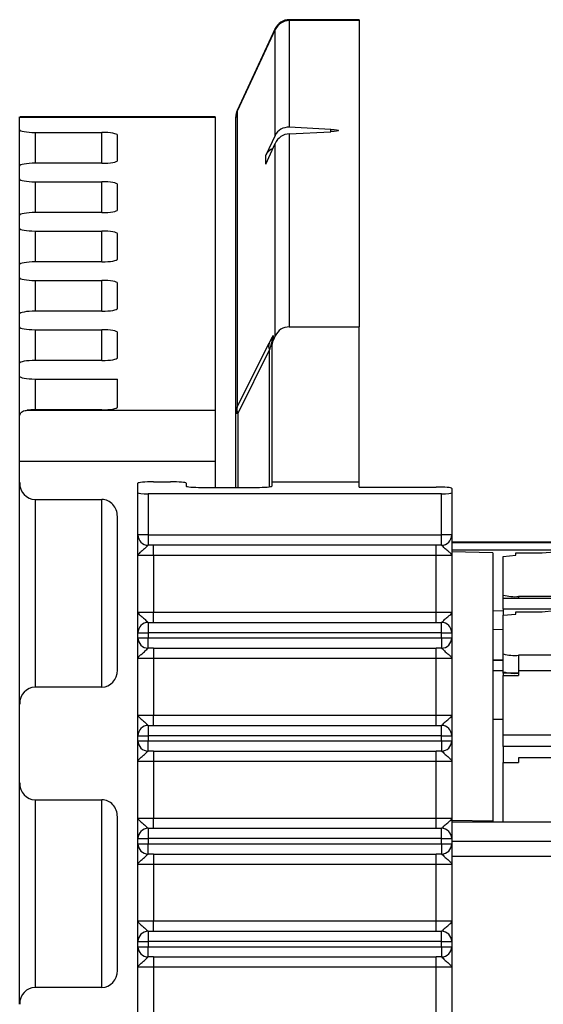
# Model space of a CAD drawing. Header units: millimetres. Extents: x 0 to 594, y 0 to 420.
# Tile 10 of 94: x 193 to 204, y 92 to 111. Entities that reach past the tile are written whole.
import ezdxf

# ---------------------------------------------------------------- set-up
doc = ezdxf.new("R2010")
doc.units = ezdxf.units.MM

msp = doc.modelspace()

# ---------------------------------------------------------------- linework, layer by layer
at = {"color": 7, "linetype": 'Continuous', "lineweight": 25}
for p, q in [((200.035, 111.397), (198.676, 111.397)), ((198.676, 111.397), (198.676, 111.378)), ((198.676, 111.378), (198.676, 109.306)), ((200.035, 111.378), (198.676, 111.378)), ((200.035, 111.397), (200.035, 111.378)), ((200.035, 111.378), (200.035, 105.428)), ((198.405, 111.223), (197.663, 109.634)), ((198.405, 111.205), (197.663, 109.622)), ((198.405, 111.205), (198.405, 111.223)), ((198.405, 109.147), (198.405, 111.205)), ((197.663, 109.634), (197.663, 109.622)), ((197.663, 109.622), (197.663, 103.872)), ((193.435, 109.508), (193.448, 109.502)), ((193.435, 109.498), (193.435, 109.508)), ((193.435, 109.26), (193.435, 109.498)), ((197.235, 109.498), (193.435, 109.498)), ((197.235, 109.509), (193.448, 109.509)), ((197.235, 109.509), (197.235, 109.498)), ((197.235, 109.498), (197.235, 103.809)), ((197.635, 109.495), (197.635, 109.507)), ((197.635, 103.746), (197.635, 109.495)), ((193.435, 108.553), (193.435, 109.26)), ((199.485, 109.265), (198.676, 109.306)), ((199.485, 109.22), (199.485, 109.265)), ((193.735, 109.206), (195.035, 109.206)), ((193.735, 109.206), (193.735, 108.607)), ((195.035, 108.607), (195.035, 109.206)), ((195.335, 108.661), (195.335, 109.152)), ((198.405, 109.147), (198.221, 108.764)), ((198.676, 109.179), (199.485, 109.22)), ((198.676, 109.179), (198.676, 105.428)), ((198.221, 108.592), (198.405, 108.993)), ((198.405, 105.255), (198.405, 108.993)), ((198.221, 108.592), (198.221, 108.764)), ((193.435, 108.302), (193.435, 108.553)), ((195.035, 108.607), (193.735, 108.607)), ((193.435, 107.595), (193.435, 108.302)), ((193.735, 108.248), (195.035, 108.248)), ((193.735, 108.248), (193.735, 107.649)), ((195.035, 107.649), (195.035, 108.248)), ((195.335, 107.703), (195.335, 108.194)), ((193.435, 107.344), (193.435, 107.595)), ((195.035, 107.649), (193.735, 107.649)), ((193.435, 106.637), (193.435, 107.344)), ((193.735, 107.29), (195.035, 107.29)), ((193.735, 107.29), (193.735, 106.691)), ((195.035, 106.691), (195.035, 107.29)), ((195.335, 106.745), (195.335, 107.236)), ((193.435, 106.385), (193.435, 106.637)), ((195.035, 106.691), (193.735, 106.691)), ((193.435, 105.679), (193.435, 106.385)), ((193.735, 106.331), (195.035, 106.331)), ((193.735, 106.331), (193.735, 105.733)), ((195.035, 105.733), (195.035, 106.331)), ((195.335, 105.787), (195.335, 106.278)), ((193.435, 105.427), (193.435, 105.679)), ((195.035, 105.733), (193.735, 105.733)), ((193.435, 104.721), (193.435, 105.427)), ((198.676, 105.428), (200.035, 105.428)), ((200.035, 102.417), (200.035, 105.428)), ((193.735, 105.373), (195.035, 105.373)), ((193.735, 105.373), (193.735, 104.775)), ((195.035, 104.775), (195.035, 105.373)), ((195.335, 104.829), (195.335, 105.319)), ((198.363, 105.259), (198.363, 105.166)), ((198.405, 105.255), (198.363, 105.166)), ((197.663, 103.872), (198.283, 105.112)), ((198.335, 105.039), (198.335, 105.132)), ((198.335, 105.039), (198.335, 102.417)), ((198.295, 104.986), (197.676, 103.746)), ((198.295, 102.322), (198.295, 104.986)), ((193.435, 104.469), (193.435, 104.721)), ((195.035, 104.775), (193.735, 104.775)), ((193.435, 103.697), (193.435, 104.469)), ((193.735, 104.415), (195.335, 104.415)), ((193.735, 104.415), (193.735, 103.816)), ((195.335, 103.87), (195.335, 104.415)), ((193.435, 102.812), (193.435, 103.697)), ((193.579, 103.809), (197.235, 103.809)), ((195.035, 103.816), (193.735, 103.816)), ((197.235, 103.809), (197.235, 102.812)), ((197.676, 103.746), (197.635, 103.746)), ((197.635, 102.309), (197.635, 103.746)), ((197.676, 103.746), (197.676, 102.309)), ((193.435, 102.402), (193.435, 102.812)), ((197.235, 102.812), (193.435, 102.812)), ((197.235, 102.812), (197.235, 102.309)), ((193.435, 98.1), (193.435, 102.402)), ((195.735, 102.203), (195.735, 102.391)), ((196.035, 102.417), (196.369, 102.417)), ((196.67, 102.391), (196.673, 102.335)), ((198.335, 102.417), (198.335, 102.335)), ((198.335, 102.417), (200.035, 102.417)), ((200.035, 102.316), (200.035, 102.417)), ((195.735, 101.385), (195.735, 102.203)), ((195.935, 102.185), (195.935, 101.385)), ((201.635, 102.185), (195.935, 102.185)), ((196.975, 102.309), (198.035, 102.309)), ((200.035, 102.316), (201.535, 102.316)), ((201.635, 101.385), (201.635, 102.185)), ((201.835, 102.29), (201.835, 102.203)), ((201.835, 102.203), (201.835, 101.385)), ((193.735, 102.074), (195.035, 102.074)), ((193.735, 102.074), (193.735, 98.428)), ((195.035, 98.428), (195.035, 102.074)), ((195.335, 98.757), (195.335, 101.745)), ((195.935, 101.385), (195.735, 101.385)), ((195.935, 101.385), (201.635, 101.385)), ((195.935, 101.385), (195.935, 101.185)), ((201.635, 101.185), (201.635, 101.385)), ((201.835, 101.385), (201.635, 101.385)), ((221.335, 101.247), (201.835, 101.247)), ((221.335, 101.235), (201.835, 101.235)), ((196.035, 101.185), (195.935, 101.185)), ((201.535, 101.185), (196.035, 101.185)), ((196.035, 100.985), (196.035, 101.185)), ((201.635, 101.185), (201.535, 101.185)), ((201.535, 100.985), (201.535, 101.185)), ((212.935, 101.091), (201.835, 101.091)), ((202.635, 101.039), (201.835, 101.054)), ((202.635, 101.039), (202.635, 95.825)), ((203.08, 100.991), (203.08, 101.035)), ((203.08, 101.035), (203.59, 101.035)), ((203.59, 101.035), (203.835, 101.056)), ((196.035, 100.985), (195.735, 100.985)), ((195.735, 99.885), (195.735, 100.985)), ((201.535, 100.985), (196.035, 100.985)), ((196.035, 100.985), (196.035, 99.885)), ((201.835, 100.985), (201.535, 100.985)), ((201.535, 99.885), (201.535, 100.985)), ((201.835, 100.985), (201.835, 99.885)), ((202.835, 100.969), (203.08, 100.991)), ((202.835, 100.215), (202.835, 100.969)), ((202.835, 100.154), (202.835, 100.215)), ((202.835, 99.941), (202.835, 100.154)), ((202.835, 100.154), (212.935, 100.154)), ((212.485, 100.189), (203.135, 100.189)), ((203.135, 100.189), (203.135, 100.154)), ((195.735, 99.885), (196.035, 99.885)), ((196.035, 99.685), (196.035, 99.885)), ((196.035, 99.885), (201.535, 99.885)), ((201.535, 99.685), (201.535, 99.885)), ((201.535, 99.885), (201.835, 99.885)), ((202.635, 99.915), (202.835, 99.914)), ((212.785, 99.941), (202.835, 99.941)), ((202.835, 99.941), (202.835, 99.827)), ((203.08, 99.849), (203.08, 99.893)), ((203.08, 99.893), (203.59, 99.893)), ((203.59, 99.893), (203.835, 99.915)), ((195.935, 99.685), (195.935, 99.485)), ((195.935, 99.685), (196.035, 99.685)), ((196.035, 99.685), (201.535, 99.685)), ((201.535, 99.685), (201.635, 99.685)), ((201.635, 99.485), (201.635, 99.685)), ((202.835, 99.827), (203.08, 99.849)), ((202.835, 99.074), (202.835, 99.827)), ((195.735, 99.385), (195.735, 99.485)), ((195.735, 99.485), (195.935, 99.485)), ((201.635, 99.485), (195.935, 99.485)), ((195.935, 99.485), (195.935, 99.385)), ((201.635, 99.485), (201.835, 99.485)), ((201.635, 99.385), (201.635, 99.485)), ((201.835, 99.485), (201.835, 99.385)), ((202.835, 99.543), (202.635, 99.546)), ((195.735, 99.385), (195.935, 99.385)), ((195.935, 99.185), (195.935, 99.385)), ((195.935, 99.385), (201.635, 99.385)), ((201.635, 99.385), (201.835, 99.385)), ((201.635, 99.385), (201.635, 99.185)), ((196.035, 99.185), (195.935, 99.185)), ((196.035, 99.185), (201.535, 99.185)), ((196.035, 99.185), (196.035, 98.985)), ((201.635, 99.185), (201.535, 99.185)), ((201.535, 98.985), (201.535, 99.185)), ((196.035, 98.985), (195.735, 98.985)), ((195.735, 97.885), (195.735, 98.985)), ((201.535, 98.985), (196.035, 98.985)), ((196.035, 98.985), (196.035, 97.885)), ((201.835, 98.985), (201.535, 98.985)), ((201.535, 97.885), (201.535, 98.985)), ((201.835, 98.985), (201.835, 97.885)), ((202.835, 98.951), (202.635, 98.951)), ((202.835, 98.949), (202.635, 98.949)), ((202.835, 98.725), (202.835, 99.074)), ((212.485, 99.047), (203.135, 99.047)), ((203.135, 99.047), (203.135, 98.744)), ((202.835, 98.742), (202.635, 98.742)), ((202.835, 98.699), (202.835, 98.725)), ((212.985, 98.744), (203.135, 98.744)), ((203.135, 98.744), (203.135, 98.654)), ((203.135, 98.699), (202.835, 98.699)), ((202.835, 98.699), (202.835, 98.654)), ((202.835, 97.504), (202.835, 98.654)), ((202.835, 98.654), (203.135, 98.654)), ((195.035, 98.428), (193.735, 98.428)), ((193.435, 96.568), (193.435, 98.1)), ((195.735, 97.885), (196.035, 97.885)), ((196.035, 97.685), (196.035, 97.885)), ((196.035, 97.885), (201.535, 97.885)), ((201.535, 97.685), (201.535, 97.885)), ((201.535, 97.885), (201.835, 97.885)), ((202.635, 97.808), (202.835, 97.808)), ((195.935, 97.685), (195.935, 97.485)), ((195.935, 97.685), (196.035, 97.685)), ((196.035, 97.685), (201.535, 97.685)), ((201.535, 97.685), (201.635, 97.685)), ((201.635, 97.485), (201.635, 97.685)), ((195.735, 97.385), (195.735, 97.485)), ((195.735, 97.485), (195.935, 97.485)), ((195.735, 97.385), (195.935, 97.385)), ((195.935, 97.485), (195.935, 97.385)), ((201.635, 97.485), (195.935, 97.485)), ((195.935, 97.185), (195.935, 97.385)), ((195.935, 97.385), (201.635, 97.385)), ((201.635, 97.385), (201.635, 97.485)), ((201.635, 97.485), (201.835, 97.485)), ((201.635, 97.385), (201.635, 97.185)), ((201.635, 97.385), (201.835, 97.385)), ((201.835, 97.485), (201.835, 97.385)), ((202.835, 97.278), (202.835, 97.504)), ((202.835, 97.504), (216.185, 97.504)), ((212.735, 97.278), (202.835, 97.278)), ((202.835, 97.278), (202.835, 96.963)), ((196.035, 97.185), (195.935, 97.185)), ((196.035, 97.185), (201.535, 97.185)), ((196.035, 97.185), (196.035, 96.985)), ((201.635, 97.185), (201.535, 97.185)), ((201.535, 96.985), (201.535, 97.185)), ((212.985, 97.053), (203.135, 97.053)), ((203.135, 97.053), (203.135, 96.963)), ((196.035, 96.985), (195.735, 96.985)), ((195.735, 95.885), (195.735, 96.985)), ((201.535, 96.985), (196.035, 96.985)), ((196.035, 96.985), (196.035, 95.885)), ((201.835, 96.985), (201.535, 96.985)), ((201.535, 95.885), (201.535, 96.985)), ((201.835, 96.985), (201.835, 95.885)), ((202.835, 95.813), (202.835, 96.963)), ((202.835, 96.963), (203.135, 96.963)), ((193.435, 92.266), (193.435, 96.568)), ((193.735, 96.239), (195.035, 96.239)), ((193.735, 96.239), (193.735, 92.594)), ((195.035, 92.594), (195.035, 96.239)), ((195.335, 92.922), (195.335, 95.911)), ((195.735, 95.885), (196.035, 95.885)), ((196.035, 95.685), (196.035, 95.885)), ((196.035, 95.885), (201.535, 95.885)), ((201.535, 95.685), (201.535, 95.885)), ((201.535, 95.885), (201.835, 95.885)), ((195.935, 95.685), (195.935, 95.485)), ((195.935, 95.685), (196.035, 95.685)), ((196.035, 95.685), (201.535, 95.685)), ((201.535, 95.685), (201.635, 95.685)), ((201.635, 95.485), (201.635, 95.685)), ((202.635, 95.825), (201.835, 95.838)), ((201.835, 95.813), (216.185, 95.813)), ((202.635, 95.825), (202.635, 95.813)), ((195.735, 95.485), (195.935, 95.485)), ((195.735, 95.385), (195.735, 95.485)), ((195.935, 95.485), (195.935, 95.385)), ((201.635, 95.485), (195.935, 95.485)), ((201.635, 95.385), (201.635, 95.485)), ((201.635, 95.485), (201.835, 95.485)), ((201.835, 95.485), (201.835, 95.385)), ((195.735, 95.385), (195.935, 95.385)), ((195.935, 95.185), (195.935, 95.385)), ((195.935, 95.385), (201.635, 95.385)), ((201.635, 95.385), (201.835, 95.385)), ((201.635, 95.385), (201.635, 95.185)), ((201.835, 95.436), (221.085, 95.436)), ((196.035, 95.185), (195.935, 95.185)), ((196.035, 95.185), (201.535, 95.185)), ((196.035, 95.185), (196.035, 94.985)), ((201.635, 95.185), (201.535, 95.185)), ((201.535, 94.985), (201.535, 95.185)), ((221.085, 95.137), (201.835, 95.137)), ((196.035, 94.985), (195.735, 94.985)), ((195.735, 93.885), (195.735, 94.985)), ((201.535, 94.985), (196.035, 94.985)), ((196.035, 94.985), (196.035, 93.885)), ((201.835, 94.985), (201.535, 94.985)), ((201.535, 93.885), (201.535, 94.985)), ((201.835, 94.985), (201.835, 93.885)), ((195.735, 93.885), (196.035, 93.885)), ((196.035, 93.685), (196.035, 93.885)), ((196.035, 93.885), (201.535, 93.885)), ((201.535, 93.685), (201.535, 93.885)), ((201.535, 93.885), (201.835, 93.885)), ((195.935, 93.685), (195.935, 93.485)), ((195.935, 93.685), (196.035, 93.685)), ((196.035, 93.685), (201.535, 93.685)), ((201.535, 93.685), (201.635, 93.685)), ((201.635, 93.485), (201.635, 93.685)), ((195.735, 93.385), (195.735, 93.485)), ((195.735, 93.485), (195.935, 93.485)), ((195.735, 93.385), (195.935, 93.385)), ((195.935, 93.485), (195.935, 93.385)), ((201.635, 93.485), (195.935, 93.485)), ((195.935, 93.185), (195.935, 93.385)), ((195.935, 93.385), (201.635, 93.385)), ((201.635, 93.385), (201.635, 93.485)), ((201.635, 93.485), (201.835, 93.485)), ((201.635, 93.385), (201.635, 93.185)), ((201.635, 93.385), (201.835, 93.385)), ((201.835, 93.485), (201.835, 93.385)), ((196.035, 93.185), (195.935, 93.185)), ((196.035, 93.185), (201.535, 93.185)), ((196.035, 93.185), (196.035, 92.985)), ((201.635, 93.185), (201.535, 93.185)), ((201.535, 92.985), (201.535, 93.185)), ((196.035, 92.985), (195.735, 92.985)), ((195.735, 91.885), (195.735, 92.985)), ((201.535, 92.985), (196.035, 92.985)), ((196.035, 92.985), (196.035, 91.885)), ((201.835, 92.985), (201.535, 92.985)), ((201.535, 91.885), (201.535, 92.985)), ((201.835, 92.985), (201.835, 91.885)), ((195.035, 92.594), (193.735, 92.594))]:
    msp.add_line(p, q, dxfattribs=at)
at = {"color": 7, "linetype": 'Continuous', "lineweight": 25, "flags": 128}
msp.add_lwpolyline([(199.485, 109.265), (199.547, 109.261), (199.595, 109.255), (199.625, 109.249), (199.635, 109.242), (199.625, 109.236), (199.595, 109.229), (199.547, 109.224), (199.485, 109.22)], dxfattribs=at)
at = {"color": 7, "linetype": 'Continuous', "lineweight": 25}
for centre, radius, start, end in [((198.676, 111.097), 0.3, 90, 155), ((198.676, 111.078), 0.3, 89.9495, 154.8527), ((197.935, 109.507), 0.3, 155, 180), ((197.933, 109.495), 0.298, 154.911, 179.9965), ((198.633, 105.132), 0.298, 154.911, 179.9965), ((198.428, 105.062), 0.153, 161.0014, 209.9295), ((197.933, 103.746), 0.298, 154.911, 179.9965), ((197.808, 103.822), 0.153, 161.0014, 209.9295), ((195.935, 101.385), 0.2, 180, 270), ((201.635, 101.385), 0.2, 270, 0), ((203.061, 101.069), 0.883, 255.2041, 274.8338), ((195.935, 99.485), 0.2, 90, 180), ((201.635, 99.485), 0.2, 0, 90), ((195.935, 99.385), 0.2, 180, 270), ((201.635, 99.385), 0.2, 270, 0), ((203.061, 99.928), 0.883, 255.2041, 274.8338), ((203.061, 99.579), 0.883, 255.2041, 274.8338), ((195.935, 97.485), 0.2, 90, 180), ((201.635, 97.485), 0.2, 0, 90), ((195.935, 97.385), 0.2, 180, 270), ((201.635, 97.385), 0.2, 270, 0), ((195.935, 95.485), 0.2, 90, 180), ((201.635, 95.485), 0.2, 0, 90), ((195.935, 95.385), 0.2, 180, 270), ((201.635, 95.385), 0.2, 270, 0), ((195.935, 93.485), 0.2, 90, 180), ((201.635, 93.485), 0.2, 0, 90), ((195.935, 93.385), 0.2, 180, 270), ((201.635, 93.385), 0.2, 270, 0)]:
    msp.add_arc(centre, radius, start, end, dxfattribs=at)
for centre, major_axis, ratio, start_param, end_param in [((193.735, 109.26), (0.3, 0), 0.179773, 3.141593, 4.712389), ((198.676, 109.007), (0.223, -0.212), 0.950703, 2.305854, 3.440318), ((195.035, 109.152), (0.3, 0), 0.179773, 0, 1.570796), ((198.676, 108.88), (0.223, 0.212), 0.950703, 0.835739, 1.970203), ((198.493, 108.624), (0.223, -0.212), 0.950703, 2.757956, 3.440318), ((193.735, 108.553), (0.3, 0), 0.179773, 1.570796, 3.141593), ((195.035, 108.661), (0.3, 0), 0.179773, 4.712389, 6.283185), ((193.735, 108.302), (0.3, 0), 0.179773, 3.141593, 4.712389), ((195.035, 108.194), (0.3, 0), 0.179773, 0, 1.570796), ((193.735, 107.595), (0.3, 0), 0.179773, 1.570796, 3.141593), ((195.035, 107.703), (0.3, 0), 0.179773, 4.712389, 6.283185), ((193.735, 107.344), (0.3, 0), 0.179773, 3.141593, 4.712389), ((195.035, 107.236), (0.3, 0), 0.179773, 0, 1.570796), ((193.735, 106.637), (0.3, 0), 0.179773, 1.570796, 3.141593), ((195.035, 106.745), (0.3, 0), 0.179773, 4.712389, 6.283185), ((193.735, 106.385), (0.3, 0), 0.179773, 3.141593, 4.712389), ((195.035, 106.278), (0.3, 0), 0.179773, 0, 1.570796), ((193.735, 105.679), (0.3, 0), 0.179773, 1.570796, 3.141593), ((195.035, 105.787), (0.3, 0), 0.179773, 4.712389, 6.283185), ((193.735, 105.427), (0.3, 0), 0.179773, 3.141593, 4.712389), ((198.676, 105.127), (0, -0.301), 0.996195, 3.141593, 4.276057), ((195.035, 105.319), (0.3, 0), 0.179773, 0, 1.570796), ((197.763, 103.967), (0.6, 1.293), 0.015511, 6.249762, 6.773361), ((198.035, 103.841), (0.3, 1.293), 0.008943, 6.24464, 6.768239), ((198.635, 105.039), (0, 0.301), 0.996195, 1.134464, 1.570796), ((193.735, 104.721), (0.3, 0), 0.179773, 1.570796, 3.141593), ((195.035, 104.829), (0.3, 0), 0.179773, 4.712389, 6.283185), ((193.735, 104.469), (0.3, 0), 0.179773, 3.141593, 4.712389), ((193.735, 103.763), (0.3, 0), 0.179773, 1.570796, 2.117306), ((195.035, 103.87), (0.3, 0), 0.179773, 4.712389, 6.283185), ((196.035, 102.391), (0.3, 0), 0.087489, 1.570796, 3.141593), ((196.37, 102.391), (0.3, 0), 0.087378, 0.004403, 1.575199), ((195.935, 102.203), (0.2, 0), 0.087489, 3.141593, 4.712389), ((196.973, 102.335), (0.3, 0), 0.087263, 3.145983, 4.715947), ((198.035, 102.335), (0.3, 0), 0.087373, 4.712389, 6.283185), ((201.535, 102.29), (0.3, 0), 0.087489, 0, 1.570796), ((201.635, 102.203), (0.2, 0), 0.087489, 4.712389, 6.283185)]:
    msp.add_ellipse(centre, major_axis=major_axis, ratio=ratio, start_param=start_param, end_param=end_param, dxfattribs=at)
at = {"color": 7, "linetype": 'Continuous', "lineweight": 25, "extrusion": (0, -1.47178e-09, 1)}
for centre, major_axis, start_param, end_param in [((193.735, 102.402), (0, -0.328), 4.712389, 6.283185), ((195.035, 101.745), (0, -0.328), 1.570796, 3.141593), ((195.035, 98.757), (0, 0.328), 3.141593, 4.712389), ((193.735, 98.1), (0, 0.328), 0, 1.570796), ((193.735, 96.568), (0, -0.328), 4.712389, 6.283185), ((195.035, 95.911), (0, -0.328), 1.570796, 3.141593)]:
    msp.add_ellipse(centre, major_axis=major_axis, ratio=0.913545, start_param=start_param, end_param=end_param, dxfattribs=at)
at = {"color": 7, "linetype": 'Continuous', "lineweight": 25, "extrusion": (0, -1.47176e-09, 1)}
for centre, start_param, end_param in [((195.035, 92.922), 3.141593, 4.712389), ((193.735, 92.266), 0, 1.570796)]:
    msp.add_ellipse(centre, major_axis=(0, 0.328), ratio=0.913545, start_param=start_param, end_param=end_param, dxfattribs=at)
at = {"color": 7, "linetype": 'Continuous', "lineweight": 25}
for points, knots in [([(193.435, 103.697), (193.44, 103.719), (193.451, 103.769), (193.511, 103.799), (193.566, 103.807), (193.579, 103.809)], [0, 0, 0, 0, 0.354133, 0.837268, 1, 1, 1, 1]), ([(195.735, 100.985), (195.735, 100.986), (195.735, 101.006), (195.735, 101.044), (195.735, 101.115), (195.735, 101.209), (195.735, 101.307), (195.735, 101.373), (195.735, 101.381), (195.735, 101.385)], [0, 0, 0, 0, 0.005975, 0.097941, 0.189803, 0.370877, 0.598429, 0.811161, 1, 1, 1, 1]), ([(201.835, 101.385), (201.835, 101.381), (201.835, 101.373), (201.835, 101.307), (201.835, 101.209), (201.835, 101.115), (201.835, 101.044), (201.835, 101.006), (201.835, 100.986), (201.835, 100.985)], [0, 0, 0, 0, 0.188839, 0.401571, 0.629123, 0.810197, 0.902059, 0.994025, 1, 1, 1, 1]), ([(195.935, 101.185), (195.93, 101.183), (195.92, 101.179), (195.886, 101.14), (195.828, 101.088), (195.773, 101.047), (195.742, 101.013), (195.735, 100.995), (195.735, 100.986), (195.735, 100.985)], [0, 0, 0, 0, 0.119909, 0.270833, 0.477126, 0.702544, 0.841121, 0.993552, 1, 1, 1, 1]), ([(201.835, 100.985), (201.835, 100.986), (201.835, 100.995), (201.828, 101.013), (201.797, 101.047), (201.742, 101.088), (201.684, 101.14), (201.651, 101.179), (201.64, 101.183), (201.635, 101.185)], [0, 0, 0, 0, 0.0064476, 0.158879, 0.2974563, 0.5228739, 0.7291675, 0.8800914, 1, 1, 1, 1]), ([(195.735, 99.885), (195.735, 99.885), (195.735, 99.875), (195.742, 99.857), (195.773, 99.824), (195.828, 99.782), (195.886, 99.73), (195.92, 99.692), (195.93, 99.687), (195.935, 99.685)], [0, 0, 0, 0, 0.006448, 0.158879, 0.297456, 0.522874, 0.729167, 0.880091, 1, 1, 1, 1]), ([(195.735, 99.485), (195.735, 99.489), (195.735, 99.497), (195.735, 99.563), (195.735, 99.661), (195.735, 99.755), (195.735, 99.827), (195.735, 99.864), (195.735, 99.884), (195.735, 99.885)], [0, 0, 0, 0, 0.188839, 0.401571, 0.629123, 0.810197, 0.902059, 0.994025, 1, 1, 1, 1]), ([(201.635, 99.685), (201.64, 99.687), (201.651, 99.692), (201.684, 99.73), (201.742, 99.782), (201.797, 99.824), (201.828, 99.857), (201.835, 99.875), (201.835, 99.885), (201.835, 99.885)], [0, 0, 0, 0, 0.119909, 0.270833, 0.477126, 0.702544, 0.841121, 0.993552, 1, 1, 1, 1]), ([(201.835, 99.885), (201.835, 99.884), (201.835, 99.864), (201.835, 99.827), (201.835, 99.755), (201.835, 99.661), (201.835, 99.563), (201.835, 99.497), (201.835, 99.489), (201.835, 99.485)], [0, 0, 0, 0, 0.005975, 0.097941, 0.189803, 0.370877, 0.598429, 0.811161, 1, 1, 1, 1]), ([(195.735, 98.985), (195.735, 98.986), (195.735, 99.006), (195.735, 99.044), (195.735, 99.115), (195.735, 99.209), (195.735, 99.307), (195.735, 99.373), (195.735, 99.381), (195.735, 99.385)], [0, 0, 0, 0, 0.005975, 0.097941, 0.189803, 0.370877, 0.598429, 0.811161, 1, 1, 1, 1]), ([(201.835, 99.385), (201.835, 99.381), (201.835, 99.373), (201.835, 99.307), (201.835, 99.209), (201.835, 99.115), (201.835, 99.044), (201.835, 99.006), (201.835, 98.986), (201.835, 98.985)], [0, 0, 0, 0, 0.188839, 0.401571, 0.629123, 0.810197, 0.902059, 0.994025, 1, 1, 1, 1]), ([(195.735, 98.985), (195.735, 98.986), (195.735, 98.995), (195.742, 99.013), (195.773, 99.047), (195.828, 99.088), (195.886, 99.14), (195.92, 99.179), (195.93, 99.183), (195.935, 99.185)], [0, 0, 0, 0, 0.006448, 0.158879, 0.297456, 0.522874, 0.729167, 0.880091, 1, 1, 1, 1]), ([(201.635, 99.185), (201.64, 99.183), (201.651, 99.179), (201.684, 99.14), (201.742, 99.088), (201.797, 99.047), (201.828, 99.013), (201.835, 98.995), (201.835, 98.986), (201.835, 98.985)], [0, 0, 0, 0, 0.1199086, 0.2708325, 0.4771261, 0.7025437, 0.841121, 0.9935524, 1, 1, 1, 1]), ([(195.735, 97.885), (195.735, 97.885), (195.735, 97.875), (195.742, 97.857), (195.773, 97.824), (195.828, 97.782), (195.886, 97.73), (195.92, 97.692), (195.93, 97.687), (195.935, 97.685)], [0, 0, 0, 0, 0.006448, 0.158879, 0.297456, 0.522874, 0.729167, 0.880091, 1, 1, 1, 1]), ([(195.735, 97.485), (195.735, 97.489), (195.735, 97.497), (195.735, 97.563), (195.735, 97.661), (195.735, 97.755), (195.735, 97.827), (195.735, 97.864), (195.735, 97.884), (195.735, 97.885)], [0, 0, 0, 0, 0.188839, 0.401571, 0.629123, 0.810197, 0.902059, 0.994025, 1, 1, 1, 1]), ([(201.635, 97.685), (201.64, 97.687), (201.651, 97.692), (201.684, 97.73), (201.742, 97.782), (201.797, 97.824), (201.828, 97.857), (201.835, 97.875), (201.835, 97.885), (201.835, 97.885)], [0, 0, 0, 0, 0.119909, 0.270833, 0.477126, 0.702544, 0.841121, 0.993552, 1, 1, 1, 1]), ([(201.835, 97.885), (201.835, 97.884), (201.835, 97.864), (201.835, 97.827), (201.835, 97.755), (201.835, 97.661), (201.835, 97.563), (201.835, 97.497), (201.835, 97.489), (201.835, 97.485)], [0, 0, 0, 0, 0.005975, 0.097941, 0.189803, 0.370877, 0.598429, 0.811161, 1, 1, 1, 1]), ([(195.735, 96.985), (195.735, 96.986), (195.735, 97.006), (195.735, 97.044), (195.735, 97.115), (195.735, 97.209), (195.735, 97.307), (195.735, 97.373), (195.735, 97.381), (195.735, 97.385)], [0, 0, 0, 0, 0.005975, 0.097941, 0.189803, 0.370877, 0.598429, 0.811161, 1, 1, 1, 1]), ([(201.835, 97.385), (201.835, 97.381), (201.835, 97.373), (201.835, 97.307), (201.835, 97.209), (201.835, 97.115), (201.835, 97.044), (201.835, 97.006), (201.835, 96.986), (201.835, 96.985)], [0, 0, 0, 0, 0.188839, 0.401571, 0.629123, 0.810197, 0.902059, 0.994025, 1, 1, 1, 1]), ([(195.735, 96.985), (195.735, 96.986), (195.735, 96.995), (195.742, 97.013), (195.773, 97.047), (195.828, 97.088), (195.886, 97.14), (195.92, 97.179), (195.93, 97.183), (195.935, 97.185)], [0, 0, 0, 0, 0.006448, 0.158879, 0.297456, 0.522874, 0.729167, 0.880091, 1, 1, 1, 1]), ([(201.635, 97.185), (201.64, 97.183), (201.651, 97.179), (201.684, 97.14), (201.742, 97.088), (201.797, 97.047), (201.828, 97.013), (201.835, 96.995), (201.835, 96.986), (201.835, 96.985)], [0, 0, 0, 0, 0.119909, 0.270833, 0.477126, 0.702544, 0.841121, 0.993552, 1, 1, 1, 1]), ([(195.735, 95.885), (195.735, 95.885), (195.735, 95.875), (195.742, 95.857), (195.773, 95.824), (195.828, 95.782), (195.886, 95.73), (195.92, 95.692), (195.93, 95.687), (195.935, 95.685)], [0, 0, 0, 0, 0.006448, 0.158879, 0.297456, 0.522874, 0.729167, 0.880091, 1, 1, 1, 1]), ([(195.735, 95.485), (195.735, 95.489), (195.735, 95.497), (195.735, 95.563), (195.735, 95.661), (195.735, 95.755), (195.735, 95.827), (195.735, 95.864), (195.735, 95.884), (195.735, 95.885)], [0, 0, 0, 0, 0.188839, 0.401571, 0.629123, 0.810197, 0.902059, 0.994025, 1, 1, 1, 1]), ([(201.635, 95.685), (201.64, 95.687), (201.651, 95.692), (201.684, 95.73), (201.742, 95.782), (201.797, 95.824), (201.828, 95.857), (201.835, 95.875), (201.835, 95.885), (201.835, 95.885)], [0, 0, 0, 0, 0.119909, 0.270833, 0.477126, 0.702544, 0.841121, 0.993552, 1, 1, 1, 1]), ([(201.835, 95.885), (201.835, 95.884), (201.835, 95.864), (201.835, 95.827), (201.835, 95.755), (201.835, 95.661), (201.835, 95.563), (201.835, 95.497), (201.835, 95.489), (201.835, 95.485)], [0, 0, 0, 0, 0.005975, 0.097941, 0.189803, 0.370877, 0.598429, 0.811161, 1, 1, 1, 1]), ([(195.735, 94.985), (195.735, 94.986), (195.735, 95.006), (195.735, 95.044), (195.735, 95.115), (195.735, 95.209), (195.735, 95.307), (195.735, 95.373), (195.735, 95.381), (195.735, 95.385)], [0, 0, 0, 0, 0.005975, 0.097941, 0.189803, 0.370877, 0.598429, 0.811161, 1, 1, 1, 1]), ([(201.835, 95.385), (201.835, 95.381), (201.835, 95.373), (201.835, 95.307), (201.835, 95.209), (201.835, 95.115), (201.835, 95.044), (201.835, 95.006), (201.835, 94.986), (201.835, 94.985)], [0, 0, 0, 0, 0.188839, 0.401571, 0.629123, 0.810197, 0.902059, 0.994025, 1, 1, 1, 1]), ([(195.735, 94.985), (195.735, 94.986), (195.735, 94.995), (195.742, 95.013), (195.773, 95.047), (195.828, 95.088), (195.886, 95.14), (195.92, 95.179), (195.93, 95.183), (195.935, 95.185)], [0, 0, 0, 0, 0.006448, 0.158879, 0.297456, 0.522874, 0.729167, 0.880091, 1, 1, 1, 1]), ([(201.635, 95.185), (201.64, 95.183), (201.651, 95.179), (201.684, 95.14), (201.742, 95.088), (201.797, 95.047), (201.828, 95.013), (201.835, 94.995), (201.835, 94.986), (201.835, 94.985)], [0, 0, 0, 0, 0.119909, 0.270833, 0.477126, 0.702544, 0.841121, 0.993552, 1, 1, 1, 1]), ([(195.735, 93.885), (195.735, 93.885), (195.735, 93.875), (195.742, 93.857), (195.773, 93.824), (195.828, 93.782), (195.886, 93.73), (195.92, 93.692), (195.93, 93.687), (195.935, 93.685)], [0, 0, 0, 0, 0.006448, 0.158879, 0.297456, 0.522874, 0.729167, 0.880091, 1, 1, 1, 1]), ([(195.735, 93.485), (195.735, 93.489), (195.735, 93.497), (195.735, 93.563), (195.735, 93.661), (195.735, 93.755), (195.735, 93.827), (195.735, 93.864), (195.735, 93.884), (195.735, 93.885)], [0, 0, 0, 0, 0.188839, 0.401571, 0.629123, 0.810197, 0.902059, 0.994025, 1, 1, 1, 1]), ([(201.635, 93.685), (201.64, 93.687), (201.651, 93.692), (201.684, 93.73), (201.742, 93.782), (201.797, 93.824), (201.828, 93.857), (201.835, 93.875), (201.835, 93.885), (201.835, 93.885)], [0, 0, 0, 0, 0.119909, 0.270833, 0.477126, 0.702544, 0.841121, 0.993552, 1, 1, 1, 1]), ([(201.835, 93.885), (201.835, 93.884), (201.835, 93.864), (201.835, 93.827), (201.835, 93.755), (201.835, 93.661), (201.835, 93.563), (201.835, 93.497), (201.835, 93.489), (201.835, 93.485)], [0, 0, 0, 0, 0.005975, 0.097941, 0.189803, 0.370877, 0.598429, 0.811161, 1, 1, 1, 1]), ([(195.735, 92.985), (195.735, 92.986), (195.735, 93.006), (195.735, 93.044), (195.735, 93.115), (195.735, 93.209), (195.735, 93.307), (195.735, 93.373), (195.735, 93.381), (195.735, 93.385)], [0, 0, 0, 0, 0.005975, 0.097941, 0.189803, 0.370877, 0.598429, 0.811161, 1, 1, 1, 1]), ([(201.835, 93.385), (201.835, 93.381), (201.835, 93.373), (201.835, 93.307), (201.835, 93.209), (201.835, 93.115), (201.835, 93.044), (201.835, 93.006), (201.835, 92.986), (201.835, 92.985)], [0, 0, 0, 0, 0.188839, 0.401571, 0.629123, 0.810197, 0.902059, 0.994025, 1, 1, 1, 1]), ([(195.735, 92.985), (195.735, 92.986), (195.735, 92.995), (195.742, 93.013), (195.773, 93.047), (195.828, 93.088), (195.886, 93.14), (195.92, 93.179), (195.93, 93.183), (195.935, 93.185)], [0, 0, 0, 0, 0.006448, 0.158879, 0.297456, 0.522874, 0.729167, 0.880091, 1, 1, 1, 1]), ([(201.635, 93.185), (201.64, 93.183), (201.651, 93.179), (201.684, 93.14), (201.742, 93.088), (201.797, 93.047), (201.828, 93.013), (201.835, 92.995), (201.835, 92.986), (201.835, 92.985)], [0, 0, 0, 0, 0.1199086, 0.2708325, 0.4771261, 0.7025437, 0.841121, 0.9935524, 1, 1, 1, 1])]:
    msp.add_open_spline(points, degree=3, knots=knots, dxfattribs=at)

doc.saveas('drawing.dxf')
